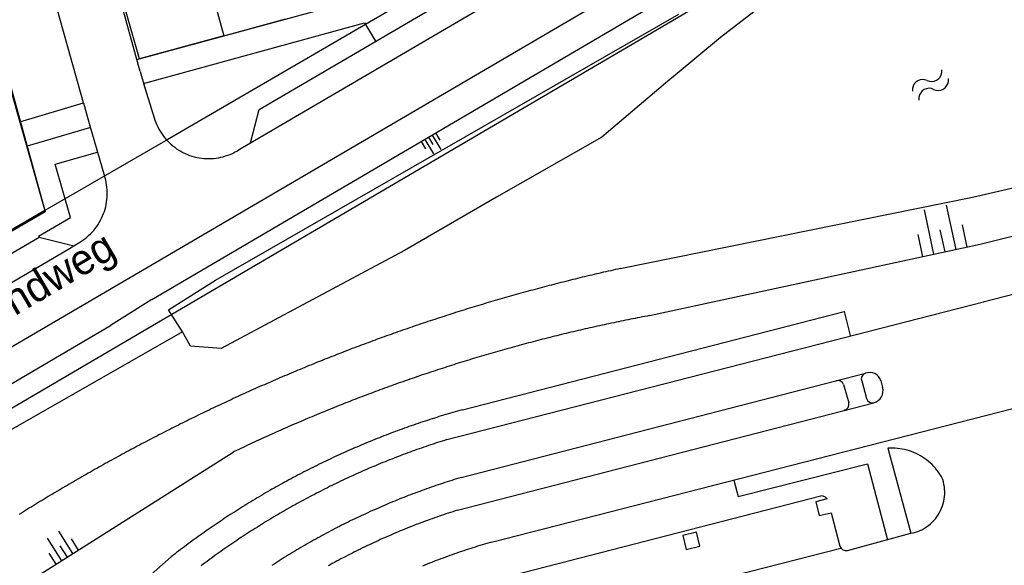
# Model space of a CAD drawing. Extents: x 123992 to 125854, y 449108 to 451911.
# Tile 106 of 175: x 125403 to 125484, y 450588 to 450633. Entities that reach past the tile are written whole.
import ezdxf
from ezdxf.enums import TextEntityAlignment as Align

# ---------------------------------------------------------------- set-up
doc = ezdxf.new("R2010")
doc.units = 0
for name, color, linetype in [('DEFAULT_117', 3, 'CONTINUOUS'), ('DEFAULT_21', 8, 'CONTINUOUS'), ('DEFAULT_22', 8, 'CONTINUOUS'), ('DEFAULT_23', 9, 'CONTINUOUS'), ('DEFAULT_48', 141, 'CONTINUOUS'), ('DEFAULT_79', 9, 'CONTINUOUS'), ('DEFAULT_99', 9, 'CONTINUOUS'), ('S04_TALUD', 9, 'CONTINUOUS'), ('S05_WATER', 141, 'CONTINUOUS')]:
    doc.layers.add(name, color=color, linetype=linetype)

msp = doc.modelspace()

# ---------------------------------------------------------------- linework, layer by layer
at = {"layer": 'DEFAULT_21'}
for points in [[(125419.947, 450631.614), (125413.033, 450629.729), (125405.481, 450656.191), (125407.261, 450656.65), (125407.227, 450656.774), (125412.619, 450658.255)], [(125412.619, 450658.255), (125419.947, 450631.614)], [(125391.16, 450639.296), (125398.596, 450641.36), (125405.256, 450617.26)], [(125416.559, 450607.298), (125415.413, 450609.102), (125419.269, 450611.545), (125457.343, 450633.399)], [(125419.947, 450631.614), (125425.054, 450633.007)]]:
    msp.add_lwpolyline(points, dxfattribs=at)
at = {"layer": 'DEFAULT_22'}
for points in [[(125438.808, 450636.757), (125415.161, 450622.982), (125405.256, 450617.26)], [(125405.256, 450617.26), (125398.253, 450613.214)]]:
    msp.add_lwpolyline(points, dxfattribs=at)
at = {"layer": 'DEFAULT_23'}
for points in [[(125502.389, 450655.14), (125501.716, 450654.638), (125497.759, 450651.746), (125478.658, 450639.806), (125470.748, 450635.646), (125467.52, 450634.227), (125464.919, 450633.782), (125464.22, 450634.134), (125460.764, 450631.465), (125457.036, 450628.379)], [(125457.036, 450628.379), (125456.606, 450628.023), (125451.021, 450623.282), (125442.36, 450618.373), (125434.8, 450613.987), (125419.732, 450605.941), (125417.207, 450606.122), (125416.559, 450607.298)], [(125416.559, 450607.298), (125399.538, 450597.605), (125394.456, 450594.515), (125375.606, 450583.425), (125362.965, 450576.174), (125362.003, 450575.583)]]:
    msp.add_lwpolyline(points, dxfattribs=at)
at = {"layer": 'DEFAULT_48'}
for points in [[(125532.13, 450677.012), (125376.117, 450585.536)], [(125481.456, 450618.358), (125490.961, 450620.547), (125513.378, 450626.363)], [(125452.52, 450612.503), (125481.456, 450618.358)], [(125452.52, 450612.503), (125452.325, 450612.46), (125452.129, 450612.416), (125451.934, 450612.373), (125451.739, 450612.329), (125451.544, 450612.285), (125451.349, 450612.24), (125451.154, 450612.196), (125450.959, 450612.151), (125450.764, 450612.106), (125450.57, 450612.06), (125450.375, 450612.015), (125450.18, 450611.969), (125449.986, 450611.923), (125449.791, 450611.876), (125449.597, 450611.83), (125449.402, 450611.783), (125449.208, 450611.736), (125449.013, 450611.689), (125448.819, 450611.641), (125448.625, 450611.593), (125448.431, 450611.545), (125448.237, 450611.497), (125448.043, 450611.448), (125447.849, 450611.399), (125447.655, 450611.35), (125447.461, 450611.301), (125447.267, 450611.251), (125447.074, 450611.201), (125446.88, 450611.151), (125446.687, 450611.101), (125446.493, 450611.05), (125446.3, 450610.999), (125446.106, 450610.948), (125445.913, 450610.897), (125445.72, 450610.845), (125445.527, 450610.794), (125445.333, 450610.741), (125445.14, 450610.689), (125444.947, 450610.637), (125444.755, 450610.584), (125444.562, 450610.531), (125444.369, 450610.477), (125444.176, 450610.424), (125443.984, 450610.37), (125443.791, 450610.316), (125443.599, 450610.262), (125443.406, 450610.207), (125443.214, 450610.152), (125443.022, 450610.097), (125442.829, 450610.042), (125442.637, 450609.986), (125442.445, 450609.931), (125442.253, 450609.875), (125442.061, 450609.818), (125441.869, 450609.762), (125441.678, 450609.705), (125441.486, 450609.648), (125441.294, 450609.591), (125441.103, 450609.533), (125440.911, 450609.476), (125440.72, 450609.418), (125440.528, 450609.359), (125440.337, 450609.301), (125440.146, 450609.242), (125439.955, 450609.183), (125439.764, 450609.124), (125439.573, 450609.065), (125439.382, 450609.005), (125439.191, 450608.945), (125439, 450608.885), (125438.81, 450608.824), (125438.619, 450608.764), (125438.429, 450608.703), (125438.238, 450608.642), (125438.048, 450608.58), (125437.858, 450608.519), (125437.668, 450608.457), (125437.477, 450608.395), (125437.287, 450608.332), (125437.097, 450608.27), (125436.908, 450608.207), (125436.718, 450608.144), (125436.528, 450608.08), (125436.338, 450608.017), (125436.149, 450607.953), (125435.959, 450607.889), (125435.77, 450607.825), (125435.581, 450607.76), (125435.392, 450607.695), (125435.202, 450607.63), (125435.013, 450607.565), (125434.824, 450607.499), (125434.636, 450607.434), (125434.447, 450607.368), (125434.258, 450607.301), (125434.069, 450607.235), (125433.881, 450607.168), (125433.692, 450607.101), (125433.504, 450607.034), (125433.316, 450606.966), (125433.128, 450606.899), (125432.939, 450606.831), (125432.751, 450606.763), (125432.564, 450606.694), (125432.376, 450606.626), (125432.188, 450606.557), (125432, 450606.488), (125431.813, 450606.418), (125431.625, 450606.349), (125431.438, 450606.279), (125431.25, 450606.209), (125431.063, 450606.138), (125430.876, 450606.068), (125430.689, 450605.997), (125430.502, 450605.926), (125430.315, 450605.855), (125430.128, 450605.783), (125429.942, 450605.711), (125429.755, 450605.639), (125429.569, 450605.567), (125429.382, 450605.494), (125429.196, 450605.422), (125429.01, 450605.349), (125428.824, 450605.276), (125428.638, 450605.202), (125428.452, 450605.128), (125428.266, 450605.055), (125428.08, 450604.98), (125427.895, 450604.906), (125427.709, 450604.831), (125427.523, 450604.756), (125427.338, 450604.681), (125427.153, 450604.606), (125426.968, 450604.53), (125426.783, 450604.455), (125426.598, 450604.379), (125426.413, 450604.302), (125426.228, 450604.226), (125426.043, 450604.149), (125425.859, 450604.072), (125425.674, 450603.995), (125425.49, 450603.917), (125425.306, 450603.84), (125425.121, 450603.762), (125424.937, 450603.683), (125424.753, 450603.605), (125424.569, 450603.526), (125424.386, 450603.447), (125424.202, 450603.368), (125424.018, 450603.289), (125423.835, 450603.209), (125423.652, 450603.13), (125423.468, 450603.05), (125423.285, 450602.969), (125423.102, 450602.889), (125422.919, 450602.808), (125422.736, 450602.727), (125422.553, 450602.646), (125422.371, 450602.564), (125422.188, 450602.483), (125422.006, 450602.401), (125421.823, 450602.318), (125421.641, 450602.236), (125421.459, 450602.153), (125421.277, 450602.071), (125421.095, 450601.987), (125420.913, 450601.904), (125420.732, 450601.821), (125420.55, 450601.737), (125420.368, 450601.653), (125420.187, 450601.569), (125420.006, 450601.484), (125419.825, 450601.399), (125419.644, 450601.314), (125419.463, 450601.229), (125419.282, 450601.144), (125419.101, 450601.058), (125418.92, 450600.972), (125418.74, 450600.886), (125418.559, 450600.8), (125418.379, 450600.713), (125418.199, 450600.626), (125418.019, 450600.539), (125417.839, 450600.452), (125417.659, 450600.365), (125417.479, 450600.277), (125417.3, 450600.189), (125417.12, 450600.101), (125416.941, 450600.012), (125416.762, 450599.924), (125416.582, 450599.835), (125416.403, 450599.746), (125416.224, 450599.656), (125416.046, 450599.567), (125415.867, 450599.477), (125415.688, 450599.387), (125415.51, 450599.297), (125415.331, 450599.206), (125415.153, 450599.116), (125414.975, 450599.025), (125414.797, 450598.934), (125414.619, 450598.842), (125414.441, 450598.751), (125414.264, 450598.659), (125414.086, 450598.567), (125413.909, 450598.474), (125413.731, 450598.382), (125413.554, 450598.289), (125413.377, 450598.196), (125413.2, 450598.103), (125413.023, 450598.009), (125412.847, 450597.916), (125412.67, 450597.822), (125412.494, 450597.728), (125412.317, 450597.633), (125412.141, 450597.539), (125411.965, 450597.444), (125411.789, 450597.349), (125411.613, 450597.254), (125411.437, 450597.158), (125411.262, 450597.063), (125411.086, 450596.967), (125410.911, 450596.871), (125410.735, 450596.774), (125410.56, 450596.678), (125410.385, 450596.581), (125410.21, 450596.484), (125410.036, 450596.387), (125409.861, 450596.289), (125409.687, 450596.192), (125409.512, 450596.094), (125409.338, 450595.995), (125409.164, 450595.897), (125408.99, 450595.798), (125408.816, 450595.7), (125408.642, 450595.601), (125408.468, 450595.501), (125408.295, 450595.402), (125408.122, 450595.302), (125407.948, 450595.202), (125407.775, 450595.102), (125407.602, 450595.002), (125407.429, 450594.901), (125407.257, 450594.8), (125407.084, 450594.699), (125406.912, 450594.598), (125406.739, 450594.497), (125406.567, 450594.395), (125406.395, 450594.293), (125406.223, 450594.191), (125406.051, 450594.089), (125405.879, 450593.986), (125405.708, 450593.883), (125405.536, 450593.78), (125405.365, 450593.677), (125405.194, 450593.573), (125405.023, 450593.47), (125404.852, 450593.366), (125404.681, 450593.262), (125404.511, 450593.157), (125404.34, 450593.053), (125404.17, 450592.948), (125403.999, 450592.843), (125403.829, 450592.738), (125403.659, 450592.633), (125403.49, 450592.527), (125403.32, 450592.421), (125403.15, 450592.315)]]:
    msp.add_lwpolyline(points, dxfattribs=at)
at = {"layer": 'DEFAULT_79'}
for points in [[(125422.139, 450622.83), (125461.947, 450646.126)], [(125414.042, 450609.95), (125458.252, 450635.9)], [(125482.096, 450614.497), (125512.262, 450621.995)], [(125377.384, 450596.647), (125407.139, 450614.071)], [(125407.139, 450614.071), (125407.641, 450614.365)], [(125454.932, 450608.639), (125482.096, 450614.497)], [(125414.042, 450609.95), (125410.637, 450607.823)], [(125454.932, 450608.639), (125454.735, 450608.602), (125454.539, 450608.565), (125454.342, 450608.527), (125454.146, 450608.49), (125453.95, 450608.452), (125453.753, 450608.413), (125453.557, 450608.375), (125453.361, 450608.336), (125453.165, 450608.296), (125452.969, 450608.257), (125452.773, 450608.217), (125452.577, 450608.177), (125452.381, 450608.137), (125452.185, 450608.096), (125451.989, 450608.055), (125451.794, 450608.014), (125451.598, 450607.972), (125451.402, 450607.931), (125451.207, 450607.889), (125451.012, 450607.846), (125450.816, 450607.804), (125450.621, 450607.761), (125450.425, 450607.717), (125450.23, 450607.674), (125450.035, 450607.63), (125449.84, 450607.586), (125449.645, 450607.542), (125449.45, 450607.497), (125449.255, 450607.452), (125449.06, 450607.407), (125448.866, 450607.361), (125448.671, 450607.316), (125448.476, 450607.27), (125448.282, 450607.223), (125448.087, 450607.177), (125447.893, 450607.13), (125447.698, 450607.083), (125447.504, 450607.035), (125447.31, 450606.987), (125447.116, 450606.939), (125446.922, 450606.891), (125446.728, 450606.842), (125446.534, 450606.793), (125446.34, 450606.744), (125446.146, 450606.695), (125445.952, 450606.645), (125445.759, 450606.595), (125445.565, 450606.545), (125445.372, 450606.494), (125445.178, 450606.443), (125444.985, 450606.392), (125444.792, 450606.341), (125444.598, 450606.289), (125444.405, 450606.237), (125444.212, 450606.185), (125444.019, 450606.132), (125443.826, 450606.079), (125443.634, 450606.026), (125443.441, 450605.973), (125443.248, 450605.919), (125443.056, 450605.865), (125442.863, 450605.811), (125442.671, 450605.756), (125442.478, 450605.702), (125442.286, 450605.646), (125442.094, 450605.591), (125441.902, 450605.535), (125441.71, 450605.48), (125441.518, 450605.423), (125441.326, 450605.367), (125441.134, 450605.31), (125440.943, 450605.253), (125440.751, 450605.196), (125440.559, 450605.138), (125440.368, 450605.08), (125440.177, 450605.022), (125439.985, 450604.964), (125439.794, 450604.905), (125439.603, 450604.846), (125439.412, 450604.787), (125439.221, 450604.727), (125439.03, 450604.667), (125438.84, 450604.607), (125438.649, 450604.547), (125438.458, 450604.486), (125438.268, 450604.425), (125438.077, 450604.364), (125437.887, 450604.302), (125437.697, 450604.24), (125437.507, 450604.178), (125437.317, 450604.116), (125437.127, 450604.053), (125436.937, 450603.991), (125436.747, 450603.927), (125436.558, 450603.864), (125436.368, 450603.8), (125436.178, 450603.736), (125435.989, 450603.672), (125435.8, 450603.607), (125435.611, 450603.543), (125435.421, 450603.477), (125435.232, 450603.412), (125435.044, 450603.346), (125434.855, 450603.28), (125434.666, 450603.214), (125434.477, 450603.148), (125434.289, 450603.081), (125434.1, 450603.014), (125433.912, 450602.947), (125433.724, 450602.879), (125433.536, 450602.811), (125433.348, 450602.743), (125433.16, 450602.675), (125432.972, 450602.606), (125432.784, 450602.537), (125432.597, 450602.468), (125432.409, 450602.398), (125432.222, 450602.328), (125432.034, 450602.258), (125431.847, 450602.188), (125431.66, 450602.117), (125431.473, 450602.047), (125431.286, 450601.975), (125431.099, 450601.904), (125430.912, 450601.832), (125430.726, 450601.76), (125430.539, 450601.688), (125430.353, 450601.616), (125430.167, 450601.543), (125429.98, 450601.47), (125429.794, 450601.397), (125429.608, 450601.323), (125429.423, 450601.249), (125429.237, 450601.175), (125429.051, 450601.101), (125428.866, 450601.026), (125428.68, 450600.951), (125428.495, 450600.876), (125428.31, 450600.8), (125428.125, 450600.724), (125427.94, 450600.648), (125427.755, 450600.572), (125427.57, 450600.496), (125427.385, 450600.419), (125427.201, 450600.342), (125427.016, 450600.264), (125426.832, 450600.187), (125426.648, 450600.109), (125426.464, 450600.03), (125426.28, 450599.952), (125426.096, 450599.873), (125425.912, 450599.794), (125425.729, 450599.715), (125425.545, 450599.636), (125425.362, 450599.556), (125425.178, 450599.476), (125424.995, 450599.395), (125424.812, 450599.315), (125424.629, 450599.234), (125424.446, 450599.153), (125424.264, 450599.071), (125424.081, 450598.99), (125423.899, 450598.908), (125423.716, 450598.826), (125423.534, 450598.743), (125423.352, 450598.66), (125423.17, 450598.577), (125422.988, 450598.494), (125422.807, 450598.411), (125422.625, 450598.327), (125422.443, 450598.243), (125422.262, 450598.158), (125422.081, 450598.074), (125421.9, 450597.989), (125421.719, 450597.904), (125421.538, 450597.819), (125421.357, 450597.733), (125421.177, 450597.647), (125420.996, 450597.561), (125420.816, 450597.474), (125420.717, 450597.427)], [(125386.223, 450593.491), (125410.637, 450607.823)], [(125395.512, 450581.498), (125420.717, 450597.427)], [(125437.091, 450580.971), (125470.65, 450589.558)]]:
    msp.add_lwpolyline(points, dxfattribs=at)
at = {"layer": 'DEFAULT_99'}
for points in [[(125403.184, 450624.557), (125408.421, 450626.12), (125404.599, 450639.783), (125392.382, 450682.642), (125369.567, 450676.22), (125370.735, 450671.826)], [(125412.81, 450629.668), (125438.445, 450636.658), (125462.083, 450650.437), (125454.999, 450675.021)], [(125413.08, 450628.695), (125405.244, 450657.05), (125404.78, 450659.128), (125404.518, 450660.247), (125404.716, 450661.306), (125405.154, 450662.207), (125405.652, 450663.086), (125406.53, 450663.568), (125407.528, 450664.17), (125408.109, 450664.331), (125409.537, 450659.318)], [(125421.306, 450622.329), (125422.139, 450622.828), (125422.848, 450625.57), (125459.201, 450646.837), (125461.951, 450646.126), (125464.074, 450647.399)], [(125394.692, 450601.494), (125464.481, 450642.379), (125467.018, 450643.865)], [(125403.72, 450642.869), (125398.421, 450641.333), (125405.284, 450617.163), (125385.957, 450605.931), (125383.461, 450604.647), (125382.383, 450603.905), (125377.788, 450602.796), (125377.929, 450602.217), (125357.094, 450596.901)], [(125413.365, 450627.69), (125431.519, 450632.685), (125432.419, 450631.169)], [(125413.08, 450628.695), (125413.497, 450627.269)], [(125413.365, 450627.69), (125414.24, 450624.882)], [(125408.421, 450626.12), (125408.581, 450625.514)], [(125408.581, 450625.514), (125408.888, 450624.412)], [(125408.888, 450624.412), (125410.162, 450620.092)], [(125414.24, 450624.882), (125414.3, 450624.691), (125414.368, 450624.503), (125414.444, 450624.318), (125414.528, 450624.137), (125414.62, 450623.959), (125414.719, 450623.786), (125414.826, 450623.616), (125414.94, 450623.452), (125415.061, 450623.293), (125415.188, 450623.139), (125415.323, 450622.99), (125415.463, 450622.848), (125415.609, 450622.712), (125415.761, 450622.582), (125415.919, 450622.458), (125416.081, 450622.342), (125416.249, 450622.233), (125416.421, 450622.131), (125416.597, 450622.037), (125416.778, 450621.95), (125416.961, 450621.871), (125417.148, 450621.8), (125417.338, 450621.737), (125417.531, 450621.683), (125417.725, 450621.636), (125417.921, 450621.598), (125418.119, 450621.569), (125418.318, 450621.548), (125418.518, 450621.536), (125418.718, 450621.532), (125418.918, 450621.537), (125419.117, 450621.551), (125419.316, 450621.573), (125419.514, 450621.603), (125419.71, 450621.642), (125419.904, 450621.69), (125420.096, 450621.746), (125420.285, 450621.81), (125420.472, 450621.882), (125420.655, 450621.962), (125420.835, 450622.05), (125421.011, 450622.145), (125421.182, 450622.248), (125421.306, 450622.329)], [(125403.813, 450622.576), (125408.96, 450624.074)], [(125482.335, 450609.784), (125529.264, 450621.847), (125537.193, 450623.957)], [(125404.741, 450615.16), (125407.355, 450616.692), (125406.106, 450621.077), (125409.582, 450622.057)], [(125408.045, 450614.616), (125408.216, 450614.72), (125408.381, 450614.832), (125408.542, 450614.951), (125408.698, 450615.076), (125408.849, 450615.208), (125408.993, 450615.346), (125409.132, 450615.49), (125409.264, 450615.64), (125409.39, 450615.795), (125409.51, 450615.956), (125409.622, 450616.121), (125409.727, 450616.291), (125409.825, 450616.466), (125409.915, 450616.644), (125409.998, 450616.826), (125410.073, 450617.012), (125410.14, 450617.2), (125410.199, 450617.391), (125410.249, 450617.585), (125410.292, 450617.78), (125410.326, 450617.977), (125410.351, 450618.176), (125410.369, 450618.375), (125410.377, 450618.575), (125410.378, 450618.775), (125410.369, 450618.974), (125410.353, 450619.174), (125410.328, 450619.372), (125410.294, 450619.569), (125410.252, 450619.765), (125410.202, 450619.958), (125410.162, 450620.092)], [(125377.383, 450596.641), (125378.137, 450599.468), (125404.781, 450615.082), (125407.641, 450614.365), (125408.045, 450614.616)], [(125404.741, 450615.16), (125404.781, 450615.082)], [(125438.286, 450598.458), (125482.358, 450609.783)], [(125439.552, 450600.911), (125470.934, 450608.973), (125471.423, 450606.994)], [(125439.46, 450595.35), (125472.674, 450603.903)], [(125470.88, 450602.972), (125470.781, 450603.144), (125470.622, 450603.264), (125470.43, 450603.313), (125470.233, 450603.283), (125470.227, 450603.281)], [(125472.668, 450603.902), (125472.494, 450603.807), (125472.374, 450603.649), (125472.33, 450603.456), (125472.364, 450603.273)], [(125472.364, 450603.273), (125472.756, 450601.839)], [(125473.941, 450603.286), (125473.864, 450603.47), (125473.751, 450603.634), (125473.606, 450603.772), (125473.435, 450603.876), (125473.247, 450603.942), (125473.049, 450603.969), (125472.85, 450603.953), (125472.674, 450603.903)], [(125473.941, 450603.286), (125474.083, 450602.734)], [(125470.88, 450602.972), (125471.3, 450601.484)], [(125473.37, 450601.481), (125473.556, 450601.553), (125473.725, 450601.659), (125473.87, 450601.796), (125473.986, 450601.959), (125474.067, 450602.142), (125474.111, 450602.336), (125474.117, 450602.536), (125474.083, 450602.733), (125474.083, 450602.734)], [(125441.958, 450590.043), (125487.978, 450601.843)], [(125472.756, 450601.839), (125472.844, 450601.661), (125472.996, 450601.532), (125473.185, 450601.473), (125473.36, 450601.486)], [(125439.552, 450600.911), (125439.359, 450600.857), (125439.167, 450600.802), (125438.975, 450600.747), (125438.783, 450600.691), (125438.591, 450600.634), (125438.399, 450600.577), (125438.208, 450600.52), (125438.016, 450600.462), (125437.825, 450600.403), (125437.634, 450600.344), (125437.443, 450600.284), (125437.253, 450600.224), (125437.062, 450600.163), (125436.872, 450600.102), (125436.682, 450600.04), (125436.492, 450599.977), (125436.302, 450599.914), (125436.112, 450599.851), (125435.923, 450599.786), (125435.733, 450599.722), (125435.544, 450599.657), (125435.355, 450599.591), (125435.167, 450599.525), (125434.978, 450599.458), (125434.79, 450599.39), (125434.602, 450599.322), (125434.414, 450599.254), (125434.226, 450599.185), (125434.039, 450599.115), (125433.851, 450599.045), (125433.664, 450598.975), (125433.477, 450598.903), (125433.291, 450598.832), (125433.104, 450598.759), (125432.918, 450598.687), (125432.732, 450598.613), (125432.546, 450598.539), (125432.36, 450598.465), (125432.175, 450598.39), (125431.99, 450598.315), (125431.805, 450598.239), (125431.62, 450598.162), (125431.435, 450598.085), (125431.251, 450598.007), (125431.067, 450597.929), (125430.883, 450597.851), (125430.699, 450597.771), (125430.516, 450597.692), (125430.333, 450597.611), (125430.15, 450597.531), (125429.967, 450597.449), (125429.785, 450597.367), (125429.602, 450597.285), (125429.42, 450597.202), (125429.239, 450597.119), (125429.057, 450597.035), (125428.876, 450596.95), (125428.695, 450596.865), (125428.514, 450596.78), (125428.333, 450596.694), (125428.153, 450596.607), (125427.973, 450596.52), (125427.793, 450596.433), (125427.614, 450596.345), (125427.434, 450596.256), (125427.255, 450596.167), (125427.077, 450596.077), (125426.898, 450595.987), (125426.72, 450595.896), (125426.542, 450595.805), (125426.364, 450595.713), (125426.187, 450595.621), (125426.009, 450595.529), (125425.832, 450595.435), (125425.656, 450595.342), (125425.479, 450595.247), (125425.303, 450595.153), (125425.127, 450595.057), (125424.952, 450594.962), (125424.776, 450594.865), (125424.601, 450594.768), (125424.427, 450594.671), (125424.252, 450594.573), (125424.078, 450594.475), (125423.904, 450594.376), (125423.731, 450594.277), (125423.557, 450594.177), (125423.384, 450594.077), (125423.211, 450593.976), (125423.039, 450593.875), (125422.867, 450593.773), (125422.695, 450593.671), (125422.523, 450593.568), (125422.352, 450593.465), (125422.181, 450593.361), (125422.011, 450593.257), (125421.84, 450593.152), (125421.67, 450593.047), (125421.5, 450592.941), (125421.331, 450592.835), (125421.162, 450592.728), (125420.993, 450592.621), (125420.824, 450592.513), (125420.656, 450592.405), (125420.488, 450592.296), (125420.321, 450592.187), (125420.153, 450592.077), (125419.986, 450591.967), (125419.82, 450591.857), (125419.653, 450591.746), (125419.487, 450591.634), (125419.322, 450591.522), (125419.156, 450591.41), (125418.991, 450591.297), (125418.827, 450591.183), (125418.662, 450591.069), (125418.498, 450590.955), (125418.334, 450590.84), (125418.171, 450590.725), (125418.008, 450590.609), (125417.845, 450590.493), (125417.683, 450590.376), (125417.521, 450590.259), (125417.359, 450590.141), (125417.198, 450590.023), (125417.037, 450589.904), (125416.876, 450589.785), (125416.716, 450589.666), (125416.556, 450589.546), (125416.396, 450589.425), (125416.237, 450589.304), (125416.078, 450589.183), (125415.919, 450589.061), (125415.761, 450588.939), (125415.639, 450588.844)], [(125439.156, 450592.662), (125473.37, 450601.481)], [(125470.925, 450600.865), (125471.105, 450600.95), (125471.239, 450601.097), (125471.307, 450601.284), (125471.3, 450601.482), (125471.3, 450601.484)], [(125438.286, 450598.458), (125438.095, 450598.398), (125437.905, 450598.338), (125437.714, 450598.277), (125437.524, 450598.215), (125437.334, 450598.153), (125437.144, 450598.09), (125436.954, 450598.027), (125436.765, 450597.963), (125436.575, 450597.898), (125436.386, 450597.833), (125436.197, 450597.768), (125436.008, 450597.702), (125435.82, 450597.635), (125435.632, 450597.568), (125435.443, 450597.5), (125435.256, 450597.431), (125435.068, 450597.362), (125434.88, 450597.293), (125434.693, 450597.223), (125434.506, 450597.152), (125434.319, 450597.081), (125434.132, 450597.009), (125433.946, 450596.936), (125433.76, 450596.863), (125433.574, 450596.79), (125433.388, 450596.716), (125433.202, 450596.641), (125433.017, 450596.566), (125432.832, 450596.49), (125432.647, 450596.414), (125432.462, 450596.337), (125432.278, 450596.26), (125432.094, 450596.182), (125431.91, 450596.103), (125431.726, 450596.024), (125431.543, 450595.945), (125431.359, 450595.865), (125431.176, 450595.784), (125430.994, 450595.703), (125430.811, 450595.621), (125430.629, 450595.538), (125430.447, 450595.455), (125430.265, 450595.372), (125430.084, 450595.288), (125429.902, 450595.203), (125429.721, 450595.118), (125429.541, 450595.033), (125429.36, 450594.947), (125429.18, 450594.86), (125429, 450594.773), (125428.82, 450594.685), (125428.641, 450594.596), (125428.462, 450594.507), (125428.283, 450594.418), (125428.104, 450594.328), (125427.926, 450594.238), (125427.748, 450594.147), (125427.57, 450594.055), (125427.392, 450593.963), (125427.215, 450593.87), (125427.038, 450593.777), (125426.862, 450593.683), (125426.685, 450593.589), (125426.509, 450593.494), (125426.333, 450593.399), (125426.158, 450593.303), (125425.982, 450593.207), (125425.807, 450593.11), (125425.633, 450593.013), (125425.458, 450592.915), (125425.284, 450592.816), (125425.11, 450592.717), (125424.937, 450592.618), (125424.764, 450592.518), (125424.591, 450592.417), (125424.418, 450592.316), (125424.246, 450592.215), (125424.074, 450592.112), (125423.902, 450592.01), (125423.731, 450591.907), (125423.56, 450591.803), (125423.389, 450591.699), (125423.219, 450591.594), (125423.049, 450591.489), (125422.879, 450591.383), (125422.709, 450591.277), (125422.54, 450591.17), (125422.372, 450591.063), (125422.203, 450590.955), (125422.035, 450590.847), (125421.867, 450590.738), (125421.699, 450590.629), (125421.532, 450590.519), (125421.365, 450590.409), (125421.199, 450590.298), (125421.033, 450590.187), (125420.867, 450590.075), (125420.701, 450589.963), (125420.536, 450589.85), (125420.371, 450589.737), (125420.207, 450589.623), (125420.043, 450589.509), (125419.879, 450589.394), (125419.715, 450589.279), (125419.552, 450589.163), (125419.389, 450589.047), (125419.227, 450588.931), (125419.065, 450588.813), (125418.903, 450588.696), (125418.742, 450588.578), (125418.581, 450588.459), (125418.42, 450588.34), (125418.26, 450588.22), (125418.1, 450588.1)], [(125478.98, 450595.29), (125478.881, 450595.464), (125478.775, 450595.633), (125478.662, 450595.798), (125478.542, 450595.958), (125478.415, 450596.113), (125478.282, 450596.262), (125478.143, 450596.406), (125477.997, 450596.543), (125477.846, 450596.674), (125477.69, 450596.798), (125477.528, 450596.916), (125477.361, 450597.027), (125477.19, 450597.13), (125477.015, 450597.226), (125476.836, 450597.315), (125476.653, 450597.396), (125476.467, 450597.469), (125476.278, 450597.534), (125476.086, 450597.591), (125475.892, 450597.64), (125475.696, 450597.68), (125475.499, 450597.713), (125475.3, 450597.736), (125475.101, 450597.752), (125474.901, 450597.758), (125474.701, 450597.757), (125474.523, 450597.748)], [(125474.523, 450597.748), (125476.403, 450590.763)], [(125461.851, 450595.134), (125462.208, 450593.777), (125472.844, 450596.475), (125474.495, 450590.233)], [(125439.46, 450595.35), (125439.269, 450595.292), (125439.077, 450595.233), (125438.886, 450595.174), (125438.696, 450595.114), (125438.505, 450595.053), (125438.315, 450594.992), (125438.124, 450594.93), (125437.934, 450594.868), (125437.745, 450594.805), (125437.555, 450594.741), (125437.366, 450594.677), (125437.177, 450594.612), (125436.988, 450594.546), (125436.799, 450594.48), (125436.61, 450594.413), (125436.422, 450594.345), (125436.234, 450594.277), (125436.046, 450594.209), (125435.859, 450594.139), (125435.671, 450594.069), (125435.484, 450593.999), (125435.297, 450593.928), (125435.111, 450593.856), (125434.924, 450593.783), (125434.738, 450593.71), (125434.552, 450593.637), (125434.366, 450593.563), (125434.181, 450593.488), (125433.996, 450593.412), (125433.811, 450593.336), (125433.626, 450593.259), (125433.442, 450593.182), (125433.257, 450593.104), (125433.073, 450593.026), (125432.89, 450592.947), (125432.706, 450592.867), (125432.523, 450592.786), (125432.34, 450592.705), (125432.158, 450592.624), (125431.975, 450592.542), (125431.793, 450592.459), (125431.611, 450592.376), (125431.43, 450592.292), (125431.249, 450592.207), (125431.068, 450592.122), (125430.887, 450592.036), (125430.707, 450591.95), (125430.526, 450591.863), (125430.347, 450591.776), (125430.167, 450591.687), (125429.988, 450591.599), (125429.809, 450591.509), (125429.63, 450591.42), (125429.452, 450591.329), (125429.274, 450591.238), (125429.096, 450591.146), (125428.919, 450591.054), (125428.741, 450590.961), (125428.565, 450590.868), (125428.388, 450590.774), (125428.212, 450590.679), (125428.036, 450590.584), (125427.86, 450590.488), (125427.685, 450590.392), (125427.51, 450590.295), (125427.335, 450590.198), (125427.161, 450590.1), (125426.987, 450590.001), (125426.813, 450589.902), (125426.64, 450589.802), (125426.467, 450589.702), (125426.294, 450589.601), (125426.122, 450589.5), (125425.95, 450589.397), (125425.778, 450589.295), (125425.607, 450589.192), (125425.436, 450589.088), (125425.265, 450588.984), (125425.095, 450588.879), (125424.925, 450588.773), (125424.755, 450588.667), (125424.586, 450588.561), (125424.417, 450588.454), (125424.249, 450588.346), (125424.08, 450588.238), (125423.913, 450588.129)], [(125476.403, 450590.763), (125476.598, 450590.806), (125476.791, 450590.86), (125476.98, 450590.925), (125477.165, 450591.001), (125477.345, 450591.088), (125477.52, 450591.185), (125477.689, 450591.292), (125477.851, 450591.409), (125478.006, 450591.536), (125478.153, 450591.671), (125478.292, 450591.814), (125478.423, 450591.966), (125478.544, 450592.124), (125478.656, 450592.29), (125478.759, 450592.462), (125478.85, 450592.64), (125478.932, 450592.822), (125479.002, 450593.01), (125479.062, 450593.201), (125479.11, 450593.395), (125479.146, 450593.591), (125479.171, 450593.79), (125479.185, 450593.989), (125479.187, 450594.189), (125479.177, 450594.389), (125479.155, 450594.588), (125479.122, 450594.785), (125479.077, 450594.98), (125479.021, 450595.172), (125478.98, 450595.29)], [(125436.473, 450585.474), (125469.015, 450593.839)], [(125469.521, 450593.589), (125468.583, 450593.348), (125468.867, 450592.225), (125469.847, 450592.451), (125470.562, 450589.712)], [(125469.521, 450593.589), (125469.384, 450593.733), (125469.205, 450593.82), (125469.015, 450593.839)], [(125439.156, 450592.662), (125438.965, 450592.602), (125438.775, 450592.541), (125438.584, 450592.48), (125438.394, 450592.417), (125438.204, 450592.355), (125438.015, 450592.291), (125437.825, 450592.227), (125437.636, 450592.162), (125437.447, 450592.097), (125437.258, 450592.03), (125437.07, 450591.964), (125436.882, 450591.896), (125436.694, 450591.828), (125436.506, 450591.759), (125436.318, 450591.689), (125436.131, 450591.619), (125435.944, 450591.548), (125435.757, 450591.477), (125435.571, 450591.405), (125435.385, 450591.332), (125435.199, 450591.258), (125435.013, 450591.184), (125434.827, 450591.109), (125434.642, 450591.034), (125434.457, 450590.958), (125434.273, 450590.881), (125434.088, 450590.803), (125433.904, 450590.725), (125433.72, 450590.646), (125433.537, 450590.567), (125433.353, 450590.487), (125433.17, 450590.406), (125432.988, 450590.325), (125432.805, 450590.243), (125432.623, 450590.16), (125432.441, 450590.077), (125432.26, 450589.993), (125432.079, 450589.908), (125431.898, 450589.823), (125431.717, 450589.737), (125431.537, 450589.651), (125431.357, 450589.563), (125431.177, 450589.476), (125430.998, 450589.387), (125430.819, 450589.298), (125430.64, 450589.208), (125430.461, 450589.118), (125430.283, 450589.027), (125430.106, 450588.935), (125429.928, 450588.843), (125429.751, 450588.75), (125429.574, 450588.657), (125429.398, 450588.563), (125429.222, 450588.468), (125429.046, 450588.372), (125428.87, 450588.276), (125428.695, 450588.18), (125428.521, 450588.083)], [(125459.052, 450589.706), (125458.785, 450590.848), (125457.674, 450590.583), (125457.942, 450589.426), (125459.052, 450589.706)], [(125471.191, 450589.364), (125476.403, 450590.763)], [(125441.958, 450590.043), (125441.766, 450589.987), (125441.574, 450589.931), (125441.382, 450589.874), (125441.191, 450589.817), (125440.999, 450589.758), (125440.808, 450589.699), (125440.617, 450589.639), (125440.427, 450589.579), (125440.236, 450589.518), (125440.046, 450589.456), (125439.856, 450589.394), (125439.666, 450589.331), (125439.477, 450589.267), (125439.287, 450589.203), (125439.098, 450589.138), (125438.909, 450589.072), (125438.721, 450589.005), (125438.532, 450588.938), (125438.344, 450588.87), (125438.156, 450588.802), (125437.969, 450588.733), (125437.781, 450588.663), (125437.594, 450588.592), (125437.407, 450588.521), (125437.221, 450588.449), (125437.034, 450588.377), (125436.848, 450588.304), (125436.662, 450588.23), (125436.476, 450588.155), (125436.291, 450588.08)], [(125470.562, 450589.712), (125470.664, 450589.541), (125470.82, 450589.418), (125471.01, 450589.358), (125471.191, 450589.364)], [(125392.107, 450576.675), (125399.347, 450578.936), (125400.899, 450579.002), (125402.797, 450578.553), (125405.501, 450579.011), (125411.381, 450585.083), (125415.639, 450588.844)]]:
    msp.add_lwpolyline(points, dxfattribs=at)
at = {"layer": 'S04_TALUD'}
for p, q in [((125437.802, 450622.273), (125437.089, 450623.465)), ((125437.743, 450623.047), (125437.387, 450623.643)), ((125436.551, 450622.335), (125436.195, 450622.931)), ((125437.206, 450621.917), (125436.493, 450623.109)), ((125437.147, 450622.691), (125436.791, 450623.287)), ((125477.484, 450617.322), (125478.27, 450613.672)), ((125479.309, 450617.716), (125480.096, 450614.066)), ((125478.79, 450615.694), (125479.183, 450613.869)), ((125480.615, 450616.087), (125481.008, 450614.262)), ((125476.965, 450615.301), (125477.358, 450613.476)), ((125405.444, 450590.361), (125406.612, 450588.513)), ((125406.368, 450590.945), (125407.536, 450589.097)), ((125407.414, 450590.313), (125407.998, 450589.389)), ((125406.49, 450589.729), (125407.074, 450588.805)), ((125405.566, 450589.145), (125406.15, 450588.221))]:
    msp.add_line(p, q, dxfattribs=at)
at = {"layer": 'S05_WATER'}
for points in [[(125477.743, 450627.944), (125477.932, 450627.879), (125478.13, 450627.86), (125478.328, 450627.888), (125478.514, 450627.961), (125478.677, 450628.076), (125478.809, 450628.225), (125478.903, 450628.401), (125478.953, 450628.594), (125478.957, 450628.794), (125478.953, 450628.831)], [(125477.743, 450627.944), (125477.554, 450628.009), (125477.356, 450628.028), (125477.158, 450628), (125476.972, 450627.927), (125476.809, 450627.812), (125476.677, 450627.663), (125476.583, 450627.487), (125476.532, 450627.294), (125476.529, 450627.094), (125476.533, 450627.057)], [(125478.275, 450627.218), (125478.464, 450627.153), (125478.662, 450627.134), (125478.86, 450627.162), (125479.046, 450627.235), (125479.209, 450627.35), (125479.341, 450627.499), (125479.435, 450627.675), (125479.486, 450627.868), (125479.489, 450628.068), (125479.485, 450628.105)], [(125478.275, 450627.218), (125478.086, 450627.283), (125477.888, 450627.302), (125477.69, 450627.274), (125477.504, 450627.201), (125477.341, 450627.086), (125477.209, 450626.937), (125477.115, 450626.761), (125477.065, 450626.568), (125477.061, 450626.368), (125477.065, 450626.331)]]:
    msp.add_lwpolyline(points, dxfattribs=at)

# ---------------------------------------------------------------- texts
at = {"layer": 'DEFAULT_117'}
msp.add_text('Tiendweg', height=2.5, rotation=30.46264, dxfattribs=at).set_placement((125404.394, 450610.978), align=Align.MIDDLE_CENTER)

doc.saveas('drawing.dxf')
